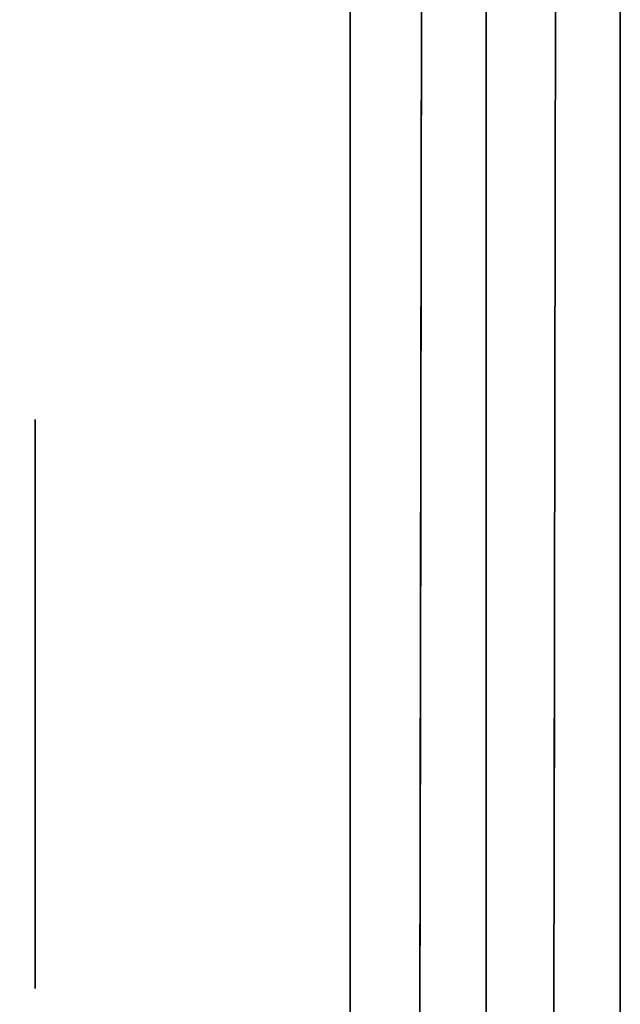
# Model space of a CAD drawing. Extents: x 413.3 to 457.5, y 5047.8 to 5050.
# Tile 43 of 256: x 415.3436 to 415.3718, y 5047.8477 to 5047.894. Entities that reach past the tile are written whole.
import ezdxf

# ---------------------------------------------------------------- set-up
doc = ezdxf.new("R2010")
doc.units = 0
doc.header["$LTSCALE"] = 150
doc.header["$MEASUREMENT"] = 0
doc.layers.add('3DFACE_BOLT', color=7, linetype='CONTINUOUS')
doc.layers.add('3DFACE_SHAPE', color=7, linetype='CONTINUOUS')

msp = doc.modelspace()

# ---------------------------------------------------------------- linework, layer by layer
at = {"layer": '3DFACE_BOLT', "color": 1}
for points, invisible_edges in [([(415.359139, 5047.875234, -0.135), (415.359139, 5047.868547, -0.146583), (415.344339, 5047.875234, -0.135)], 14), ([(415.344339, 5047.875234, -0.135), (415.359139, 5047.868547, -0.146583), (415.344339, 5047.868547, -0.146583)], 3), ([(415.359139, 5047.868547, -0.123417), (415.359139, 5047.875234, -0.135), (415.344339, 5047.868547, -0.123417)], 14), ([(415.344339, 5047.868547, -0.123417), (415.359139, 5047.875234, -0.135), (415.344339, 5047.875234, -0.135)], 3), ([(415.344339, 5047.875234, -0.135), (415.344339, 5047.868547, -0.146583), (415.344339, 5047.868547, -0.123417)], 2), ([(415.359139, 5047.875234, -0.065), (415.359139, 5047.868547, -0.076583), (415.344339, 5047.875234, -0.065)], 14), ([(415.344339, 5047.875234, -0.065), (415.359139, 5047.868547, -0.076583), (415.344339, 5047.868547, -0.076583)], 3), ([(415.359139, 5047.868547, -0.053417), (415.359139, 5047.875234, -0.065), (415.344339, 5047.868547, -0.053417)], 14), ([(415.344339, 5047.868547, -0.053417), (415.359139, 5047.875234, -0.065), (415.344339, 5047.875234, -0.065)], 3), ([(415.344339, 5047.875234, -0.065), (415.344339, 5047.868547, -0.076583), (415.344339, 5047.868547, -0.053417)], 2), ([(415.359139, 5047.875234, -0.135), (415.359139, 5047.868547, -0.123417), (415.359139, 5047.868547, -0.146583)], 2), ([(415.359139, 5047.875234, -0.065), (415.359139, 5047.868547, -0.053417), (415.359139, 5047.868547, -0.076583)], 2), ([(415.378239, 5047.869859, -0.135), (415.378239, 5047.869468, -0.137472), (415.328239, 5047.869859, -0.135)], 14), ([(415.328239, 5047.869859, -0.135), (415.378239, 5047.869468, -0.137472), (415.328239, 5047.869468, -0.137472)], 3), ([(415.378239, 5047.869468, -0.132528), (415.378239, 5047.869859, -0.135), (415.328239, 5047.869468, -0.132528)], 14), ([(415.328239, 5047.869468, -0.132528), (415.378239, 5047.869859, -0.135), (415.328239, 5047.869859, -0.135)], 3), ([(415.378239, 5047.869859, -0.065), (415.378239, 5047.869468, -0.067472), (415.328239, 5047.869859, -0.065)], 14), ([(415.328239, 5047.869859, -0.065), (415.378239, 5047.869468, -0.067472), (415.328239, 5047.869468, -0.067472)], 3), ([(415.378239, 5047.869468, -0.062528), (415.378239, 5047.869859, -0.065), (415.328239, 5047.869468, -0.062528)], 14), ([(415.328239, 5047.869468, -0.062528), (415.378239, 5047.869859, -0.065), (415.328239, 5047.869859, -0.065)], 3), ([(415.378239, 5047.869468, -0.137472), (415.378239, 5047.868332, -0.139702), (415.328239, 5047.869468, -0.137472)], 14), ([(415.328239, 5047.869468, -0.137472), (415.378239, 5047.868332, -0.139702), (415.328239, 5047.868332, -0.139702)], 3), ([(415.378239, 5047.868332, -0.130298), (415.378239, 5047.869468, -0.132528), (415.328239, 5047.868332, -0.130298)], 14), ([(415.328239, 5047.868332, -0.130298), (415.378239, 5047.869468, -0.132528), (415.328239, 5047.869468, -0.132528)], 3), ([(415.378239, 5047.869468, -0.067472), (415.378239, 5047.868332, -0.069702), (415.328239, 5047.869468, -0.067472)], 14), ([(415.328239, 5047.869468, -0.067472), (415.378239, 5047.868332, -0.069702), (415.328239, 5047.868332, -0.069702)], 3), ([(415.378239, 5047.868332, -0.060298), (415.378239, 5047.869468, -0.062528), (415.328239, 5047.868332, -0.060298)], 14), ([(415.328239, 5047.868332, -0.060298), (415.378239, 5047.869468, -0.062528), (415.328239, 5047.869468, -0.062528)], 3), ([(415.359139, 5047.868547, -0.146583), (415.359139, 5047.855172, -0.146583), (415.344339, 5047.868547, -0.146583)], 14), ([(415.344339, 5047.868547, -0.146583), (415.359139, 5047.855172, -0.146583), (415.344339, 5047.855172, -0.146583)], 3), ([(415.359139, 5047.855172, -0.123417), (415.359139, 5047.868547, -0.123417), (415.344339, 5047.855172, -0.123417)], 14), ([(415.344339, 5047.855172, -0.123417), (415.359139, 5047.868547, -0.123417), (415.344339, 5047.868547, -0.123417)], 3), ([(415.344339, 5047.868547, -0.146583), (415.344339, 5047.855172, -0.146583), (415.344339, 5047.868547, -0.123417)], 14), ([(415.344339, 5047.868547, -0.123417), (415.344339, 5047.855172, -0.146583), (415.344339, 5047.855172, -0.123417)], 3), ([(415.359139, 5047.868547, -0.076583), (415.359139, 5047.855172, -0.076583), (415.344339, 5047.868547, -0.076583)], 14), ([(415.344339, 5047.868547, -0.076583), (415.359139, 5047.855172, -0.076583), (415.344339, 5047.855172, -0.076583)], 3), ([(415.359139, 5047.855172, -0.053417), (415.359139, 5047.868547, -0.053417), (415.344339, 5047.855172, -0.053417)], 14), ([(415.344339, 5047.855172, -0.053417), (415.359139, 5047.868547, -0.053417), (415.344339, 5047.868547, -0.053417)], 3), ([(415.344339, 5047.868547, -0.076583), (415.344339, 5047.855172, -0.076583), (415.344339, 5047.868547, -0.053417)], 14), ([(415.344339, 5047.868547, -0.053417), (415.344339, 5047.855172, -0.076583), (415.344339, 5047.855172, -0.053417)], 3), ([(415.359139, 5047.868547, -0.123417), (415.359139, 5047.855172, -0.123417), (415.359139, 5047.868547, -0.146583)], 14), ([(415.359139, 5047.868547, -0.146583), (415.359139, 5047.855172, -0.123417), (415.359139, 5047.855172, -0.146583)], 3), ([(415.359139, 5047.868547, -0.053417), (415.359139, 5047.855172, -0.053417), (415.359139, 5047.868547, -0.076583)], 14), ([(415.359139, 5047.868547, -0.076583), (415.359139, 5047.855172, -0.053417), (415.359139, 5047.855172, -0.076583)], 3), ([(415.378239, 5047.868332, -0.139702), (415.378239, 5047.866562, -0.141472), (415.328239, 5047.868332, -0.139702)], 14), ([(415.328239, 5047.868332, -0.139702), (415.378239, 5047.866562, -0.141472), (415.328239, 5047.866562, -0.141472)], 3), ([(415.378239, 5047.866562, -0.128528), (415.378239, 5047.868332, -0.130298), (415.328239, 5047.866562, -0.128528)], 14), ([(415.328239, 5047.866562, -0.128528), (415.378239, 5047.868332, -0.130298), (415.328239, 5047.868332, -0.130298)], 3), ([(415.378239, 5047.868332, -0.069702), (415.378239, 5047.866562, -0.071472), (415.328239, 5047.868332, -0.069702)], 14), ([(415.328239, 5047.868332, -0.069702), (415.378239, 5047.866562, -0.071472), (415.328239, 5047.866562, -0.071472)], 3), ([(415.378239, 5047.866562, -0.058528), (415.378239, 5047.868332, -0.060298), (415.328239, 5047.866562, -0.058528)], 14), ([(415.328239, 5047.866562, -0.058528), (415.378239, 5047.868332, -0.060298), (415.328239, 5047.868332, -0.060298)], 3), ([(415.378239, 5047.866562, -0.141472), (415.378239, 5047.864332, -0.142608), (415.328239, 5047.866562, -0.141472)], 14), ([(415.328239, 5047.866562, -0.141472), (415.378239, 5047.864332, -0.142608), (415.328239, 5047.864332, -0.142608)], 3), ([(415.378239, 5047.864332, -0.127392), (415.378239, 5047.866562, -0.128528), (415.328239, 5047.864332, -0.127392)], 14), ([(415.328239, 5047.864332, -0.127392), (415.378239, 5047.866562, -0.128528), (415.328239, 5047.866562, -0.128528)], 3), ([(415.378239, 5047.866562, -0.071472), (415.378239, 5047.864332, -0.072608), (415.328239, 5047.866562, -0.071472)], 14), ([(415.328239, 5047.866562, -0.071472), (415.378239, 5047.864332, -0.072608), (415.328239, 5047.864332, -0.072608)], 3), ([(415.378239, 5047.864332, -0.057392), (415.378239, 5047.866562, -0.058528), (415.328239, 5047.864332, -0.057392)], 14), ([(415.328239, 5047.864332, -0.057392), (415.378239, 5047.866562, -0.058528), (415.328239, 5047.866562, -0.058528)], 3), ([(415.378239, 5047.864332, -0.142608), (415.378239, 5047.861859, -0.143), (415.328239, 5047.864332, -0.142608)], 14), ([(415.328239, 5047.864332, -0.142608), (415.378239, 5047.861859, -0.143), (415.328239, 5047.861859, -0.143)], 3), ([(415.378239, 5047.861859, -0.127), (415.378239, 5047.864332, -0.127392), (415.328239, 5047.861859, -0.127)], 14), ([(415.328239, 5047.861859, -0.127), (415.378239, 5047.864332, -0.127392), (415.328239, 5047.864332, -0.127392)], 3), ([(415.378239, 5047.864332, -0.072608), (415.378239, 5047.861859, -0.073), (415.328239, 5047.864332, -0.072608)], 14), ([(415.328239, 5047.864332, -0.072608), (415.378239, 5047.861859, -0.073), (415.328239, 5047.861859, -0.073)], 3), ([(415.378239, 5047.861859, -0.057), (415.378239, 5047.864332, -0.057392), (415.328239, 5047.861859, -0.057)], 14), ([(415.328239, 5047.861859, -0.057), (415.378239, 5047.864332, -0.057392), (415.328239, 5047.864332, -0.057392)], 3), ([(415.378239, 5047.861859, -0.143), (415.378239, 5047.859387, -0.142608), (415.328239, 5047.861859, -0.143)], 14), ([(415.328239, 5047.861859, -0.143), (415.378239, 5047.859387, -0.142608), (415.328239, 5047.859387, -0.142608)], 3), ([(415.378239, 5047.859387, -0.127392), (415.378239, 5047.861859, -0.127), (415.328239, 5047.859387, -0.127392)], 14), ([(415.328239, 5047.859387, -0.127392), (415.378239, 5047.861859, -0.127), (415.328239, 5047.861859, -0.127)], 3), ([(415.378239, 5047.861859, -0.073), (415.378239, 5047.859387, -0.072608), (415.328239, 5047.861859, -0.073)], 14), ([(415.328239, 5047.861859, -0.073), (415.378239, 5047.859387, -0.072608), (415.328239, 5047.859387, -0.072608)], 3), ([(415.378239, 5047.859387, -0.057392), (415.378239, 5047.861859, -0.057), (415.328239, 5047.859387, -0.057392)], 14), ([(415.328239, 5047.859387, -0.057392), (415.378239, 5047.861859, -0.057), (415.328239, 5047.861859, -0.057)], 3), ([(415.378239, 5047.859387, -0.142608), (415.378239, 5047.857157, -0.141472), (415.328239, 5047.859387, -0.142608)], 14), ([(415.328239, 5047.859387, -0.142608), (415.378239, 5047.857157, -0.141472), (415.328239, 5047.857157, -0.141472)], 3), ([(415.378239, 5047.857157, -0.128528), (415.378239, 5047.859387, -0.127392), (415.328239, 5047.857157, -0.128528)], 14), ([(415.328239, 5047.857157, -0.128528), (415.378239, 5047.859387, -0.127392), (415.328239, 5047.859387, -0.127392)], 3), ([(415.378239, 5047.859387, -0.072608), (415.378239, 5047.857157, -0.071472), (415.328239, 5047.859387, -0.072608)], 14), ([(415.328239, 5047.859387, -0.072608), (415.378239, 5047.857157, -0.071472), (415.328239, 5047.857157, -0.071472)], 3), ([(415.378239, 5047.857157, -0.058528), (415.378239, 5047.859387, -0.057392), (415.328239, 5047.857157, -0.058528)], 14), ([(415.328239, 5047.857157, -0.058528), (415.378239, 5047.859387, -0.057392), (415.328239, 5047.859387, -0.057392)], 3), ([(415.378239, 5047.857157, -0.141472), (415.378239, 5047.855387, -0.139702), (415.328239, 5047.857157, -0.141472)], 14), ([(415.328239, 5047.857157, -0.141472), (415.378239, 5047.855387, -0.139702), (415.328239, 5047.855387, -0.139702)], 3), ([(415.378239, 5047.855387, -0.130298), (415.378239, 5047.857157, -0.128528), (415.328239, 5047.855387, -0.130298)], 14), ([(415.328239, 5047.855387, -0.130298), (415.378239, 5047.857157, -0.128528), (415.328239, 5047.857157, -0.128528)], 3), ([(415.378239, 5047.857157, -0.071472), (415.378239, 5047.855387, -0.069702), (415.328239, 5047.857157, -0.071472)], 14), ([(415.328239, 5047.857157, -0.071472), (415.378239, 5047.855387, -0.069702), (415.328239, 5047.855387, -0.069702)], 3), ([(415.378239, 5047.855387, -0.060298), (415.378239, 5047.857157, -0.058528), (415.328239, 5047.855387, -0.060298)], 14), ([(415.328239, 5047.855387, -0.060298), (415.378239, 5047.857157, -0.058528), (415.328239, 5047.857157, -0.058528)], 3), ([(415.378239, 5047.855387, -0.139702), (415.378239, 5047.854251, -0.137472), (415.328239, 5047.855387, -0.139702)], 14), ([(415.328239, 5047.855387, -0.139702), (415.378239, 5047.854251, -0.137472), (415.328239, 5047.854251, -0.137472)], 3), ([(415.378239, 5047.854251, -0.132528), (415.378239, 5047.855387, -0.130298), (415.328239, 5047.854251, -0.132528)], 14), ([(415.328239, 5047.854251, -0.132528), (415.378239, 5047.855387, -0.130298), (415.328239, 5047.855387, -0.130298)], 3), ([(415.378239, 5047.855387, -0.069702), (415.378239, 5047.854251, -0.067472), (415.328239, 5047.855387, -0.069702)], 14), ([(415.328239, 5047.855387, -0.069702), (415.378239, 5047.854251, -0.067472), (415.328239, 5047.854251, -0.067472)], 3), ([(415.378239, 5047.854251, -0.062528), (415.378239, 5047.855387, -0.060298), (415.328239, 5047.854251, -0.062528)], 14), ([(415.328239, 5047.854251, -0.062528), (415.378239, 5047.855387, -0.060298), (415.328239, 5047.855387, -0.060298)], 3), ([(415.359139, 5047.855172, -0.146583), (415.359139, 5047.848484, -0.135), (415.344339, 5047.855172, -0.146583)], 14), ([(415.344339, 5047.855172, -0.146583), (415.359139, 5047.848484, -0.135), (415.344339, 5047.848484, -0.135)], 3), ([(415.359139, 5047.848484, -0.135), (415.359139, 5047.855172, -0.123417), (415.344339, 5047.848484, -0.135)], 14), ([(415.344339, 5047.848484, -0.135), (415.359139, 5047.855172, -0.123417), (415.344339, 5047.855172, -0.123417)], 3), ([(415.344339, 5047.855172, -0.146583), (415.344339, 5047.848484, -0.135), (415.344339, 5047.855172, -0.123417)], 12), ([(415.359139, 5047.855172, -0.076583), (415.359139, 5047.848484, -0.065), (415.344339, 5047.855172, -0.076583)], 14), ([(415.344339, 5047.855172, -0.076583), (415.359139, 5047.848484, -0.065), (415.344339, 5047.848484, -0.065)], 3), ([(415.359139, 5047.848484, -0.065), (415.359139, 5047.855172, -0.053417), (415.344339, 5047.848484, -0.065)], 14), ([(415.344339, 5047.848484, -0.065), (415.359139, 5047.855172, -0.053417), (415.344339, 5047.855172, -0.053417)], 3), ([(415.344339, 5047.855172, -0.076583), (415.344339, 5047.848484, -0.065), (415.344339, 5047.855172, -0.053417)], 12), ([(415.359139, 5047.855172, -0.123417), (415.359139, 5047.848484, -0.135), (415.359139, 5047.855172, -0.146583)], 12), ([(415.359139, 5047.855172, -0.053417), (415.359139, 5047.848484, -0.065), (415.359139, 5047.855172, -0.076583)], 12), ([(415.378239, 5047.854251, -0.137472), (415.378239, 5047.853859, -0.135), (415.328239, 5047.854251, -0.137472)], 14), ([(415.328239, 5047.854251, -0.137472), (415.378239, 5047.853859, -0.135), (415.328239, 5047.853859, -0.135)], 3), ([(415.378239, 5047.853859, -0.135), (415.378239, 5047.854251, -0.132528), (415.328239, 5047.853859, -0.135)], 14), ([(415.328239, 5047.853859, -0.135), (415.378239, 5047.854251, -0.132528), (415.328239, 5047.854251, -0.132528)], 3), ([(415.378239, 5047.854251, -0.067472), (415.378239, 5047.853859, -0.065), (415.328239, 5047.854251, -0.067472)], 14), ([(415.328239, 5047.854251, -0.067472), (415.378239, 5047.853859, -0.065), (415.328239, 5047.853859, -0.065)], 3), ([(415.378239, 5047.853859, -0.065), (415.378239, 5047.854251, -0.062528), (415.328239, 5047.853859, -0.065)], 14), ([(415.328239, 5047.853859, -0.065), (415.378239, 5047.854251, -0.062528), (415.328239, 5047.854251, -0.062528)], 3)]:
    msp.add_3dface(points, dxfattribs=dict(at, invisible_edges=invisible_edges))
at = {"layer": '3DFACE_SHAPE', "color": 13}
for points, invisible_edges in [([(415.365539, 5050.025014, -0.1905), (415.26869, 5050.025153, -0.1905), (415.26554, 5047.825153, -0.1905)], 12), ([(415.26869, 5050.025153, -0.0095), (415.362442, 5047.861866, -0.0095), (415.26554, 5047.825153, -0.0095)], 3), ([(415.468689, 5050.024866), (415.26869, 5050.025153), (415.26554, 5047.825153)], 12), ([(415.26554, 5047.825153, -0.2), (415.26869, 5050.025153, -0.2), (415.465539, 5047.824866, -0.2)], 2), ([(415.362389, 5047.825014, -0.1905), (415.365539, 5050.025014, -0.1905), (415.26554, 5047.825153, -0.1905)], 2), ([(415.362623, 5047.988166, -0.0095), (415.362442, 5047.861866, -0.0095), (415.26869, 5050.025153, -0.0095)], 14), ([(415.26869, 5050.025153, -0.2), (415.468689, 5050.024866, -0.2), (415.465539, 5047.824866, -0.2)], 12), ([(415.362623, 5047.988166, -0.1435), (415.365539, 5050.025014, -0.1905), (415.362389, 5047.825014, -0.1905)], 13), ([(415.368923, 5047.988157, -0.0565), (415.371839, 5050.025005, -0.0095), (415.368689, 5047.825005, -0.0095)], 13), ([(415.371606, 5049.861855, -0.1435), (415.368689, 5047.825005, -0.1905), (415.371839, 5050.025005, -0.1905)], 13), ([(415.368689, 5047.825005, -0.0095), (415.371839, 5050.025005, -0.0095), (415.465539, 5047.824866, -0.0095)], 2), ([(415.468689, 5050.024866, -0.1905), (415.371839, 5050.025005, -0.1905), (415.368689, 5047.825005, -0.1905)], 12), ([(415.371839, 5050.025005, -0.0095), (415.468689, 5050.024866, -0.0095), (415.465539, 5047.824866, -0.0095)], 12), ([(415.465539, 5047.824866), (415.468689, 5050.024866), (415.26554, 5047.825153)], 2), ([(415.465539, 5047.824866, -0.1905), (415.468689, 5050.024866, -0.1905), (415.368689, 5047.825005, -0.1905)], 2), ([(415.368923, 5047.988157, -0.1435), (415.368689, 5047.825005, -0.1905), (415.371606, 5049.861855, -0.1435)], 15), ([(415.365539, 5047.834509, -1), (415.365539, 5048.015509, -1), (415.371839, 5047.834509, -1)], 14), ([(415.365539, 5048.015509, -1), (415.371839, 5048.015509, -1), (415.371839, 5047.834509, -1)], 13), ([(415.365539, 5048.015509, -0.2), (415.365539, 5047.834509, -0.2), (415.371839, 5048.015509, -0.2)], 14), ([(415.365539, 5047.834509, -0.2), (415.371839, 5047.834509, -0.2), (415.371839, 5048.015509, -0.2)], 13), ([(415.365539, 5047.834509, -1), (415.365539, 5047.834509, -0.2), (415.365539, 5048.015509, -1)], 2), ([(415.365539, 5047.834509, -0.2), (415.365539, 5048.015509, -0.2), (415.365539, 5048.015509, -1)], 12), ([(415.371839, 5048.015509, -1), (415.371839, 5048.015509, -0.2), (415.371839, 5047.834509, -1)], 2), ([(415.371839, 5048.015509, -0.2), (415.371839, 5047.834509, -0.2), (415.371839, 5047.834509, -1)], 12), ([(415.362623, 5047.988166, -0.1435), (415.362389, 5047.825014, -0.1905), (415.362451, 5047.867877, -0.14101)], 15), ([(415.362451, 5047.867877, -0.07101), (415.362623, 5047.988166, -0.1265), (415.362442, 5047.861866, -0.0735)], 3), ([(415.362623, 5047.988166, -0.1265), (415.362614, 5047.982156, -0.12899), (415.362442, 5047.861866, -0.0735)], 14), ([(415.362614, 5047.982156, -0.05899), (415.362442, 5047.861866, -0.0095), (415.362623, 5047.988166, -0.0565)], 3), ([(415.362442, 5047.861866, -0.0095), (415.362623, 5047.988166, -0.0095), (415.362623, 5047.988166, -0.0565)], 14), ([(415.362614, 5047.982156, -0.14101), (415.362623, 5047.988166, -0.1435), (415.362451, 5047.867877, -0.14101)], 14), ([(415.362614, 5047.982156, -0.07101), (415.362623, 5047.988166, -0.0735), (415.362451, 5047.867877, -0.07101)], 14), ([(415.362623, 5047.988166, -0.0735), (415.362623, 5047.988166, -0.1265), (415.362451, 5047.867877, -0.07101)], 15), ([(415.368689, 5047.825005, -0.0095), (415.368742, 5047.861857, -0.0565), (415.368923, 5047.988157, -0.0565)], 15), ([(415.368742, 5047.861857, -0.1435), (415.368689, 5047.825005, -0.1905), (415.368923, 5047.988157, -0.1435)], 15), ([(415.368751, 5047.867868, -0.12899), (415.368923, 5047.988157, -0.0735), (415.368742, 5047.861857, -0.1265)], 3), ([(415.368923, 5047.988157, -0.0735), (415.368914, 5047.982147, -0.07101), (415.368742, 5047.861857, -0.1265)], 14), ([(415.368742, 5047.861857, -0.0565), (415.368751, 5047.867868, -0.05899), (415.368923, 5047.988157, -0.0565)], 14), ([(415.368914, 5047.982147, -0.14101), (415.368742, 5047.861857, -0.1435), (415.368923, 5047.988157, -0.1435)], 3), ([(415.368923, 5047.988157, -0.0735), (415.368751, 5047.867868, -0.12899), (415.368923, 5047.988157, -0.1265)], 15), ([(415.368923, 5047.988157, -0.1265), (415.368751, 5047.867868, -0.12899), (415.368914, 5047.982147, -0.12899)], 3), ([(415.368923, 5047.988157, -0.0565), (415.368751, 5047.867868, -0.05899), (415.368914, 5047.982147, -0.05899)], 3), ([(415.362442, 5047.861866, -0.0735), (415.362614, 5047.982156, -0.12899), (415.362442, 5047.861866, -0.1265)], 15), ([(415.362614, 5047.982156, -0.12899), (415.362451, 5047.867877, -0.12899), (415.362442, 5047.861866, -0.1265)], 15), ([(415.362451, 5047.867877, -0.05899), (415.362442, 5047.861866, -0.0565), (415.362614, 5047.982156, -0.05899)], 14), ([(415.362442, 5047.861866, -0.0565), (415.362442, 5047.861866, -0.0095), (415.362614, 5047.982156, -0.05899)], 15), ([(415.362451, 5047.867877, -0.14101), (415.362454, 5047.870366, -0.135), (415.362614, 5047.982156, -0.14101)], 14), ([(415.362611, 5047.979666, -0.135), (415.362451, 5047.867877, -0.12899), (415.362614, 5047.982156, -0.12899)], 3), ([(415.362451, 5047.867877, -0.07101), (415.362454, 5047.870366, -0.065), (415.362614, 5047.982156, -0.07101)], 14), ([(415.362614, 5047.982156, -0.05899), (415.362611, 5047.979666, -0.065), (415.362451, 5047.867877, -0.05899)], 14), ([(415.362614, 5047.982156, -0.14101), (415.362454, 5047.870366, -0.135), (415.362611, 5047.979666, -0.135)], 3), ([(415.362454, 5047.870366, -0.065), (415.362611, 5047.979666, -0.065), (415.362614, 5047.982156, -0.07101)], 13), ([(415.368742, 5047.861857, -0.1265), (415.368914, 5047.982147, -0.07101), (415.368742, 5047.861857, -0.0735)], 15), ([(415.368914, 5047.982147, -0.07101), (415.368751, 5047.867868, -0.07101), (415.368742, 5047.861857, -0.0735)], 13), ([(415.368751, 5047.867868, -0.14101), (415.368742, 5047.861857, -0.1435), (415.368914, 5047.982147, -0.14101)], 14), ([(415.368751, 5047.867868, -0.12899), (415.368754, 5047.870357, -0.135), (415.368914, 5047.982147, -0.12899)], 14), ([(415.368914, 5047.982147, -0.07101), (415.368911, 5047.979657, -0.065), (415.368751, 5047.867868, -0.07101)], 14), ([(415.368751, 5047.867868, -0.05899), (415.368754, 5047.870357, -0.065), (415.368914, 5047.982147, -0.05899)], 14), ([(415.368914, 5047.982147, -0.14101), (415.368911, 5047.979657, -0.135), (415.368751, 5047.867868, -0.14101)], 14), ([(415.368914, 5047.982147, -0.12899), (415.368754, 5047.870357, -0.135), (415.368911, 5047.979657, -0.135)], 3), ([(415.368754, 5047.870357, -0.065), (415.368911, 5047.979657, -0.065), (415.368914, 5047.982147, -0.05899)], 13), ([(415.362454, 5047.870366, -0.135), (415.362451, 5047.867877, -0.12899), (415.362611, 5047.979666, -0.135)], 14), ([(415.362611, 5047.979666, -0.065), (415.362454, 5047.870366, -0.065), (415.362451, 5047.867877, -0.05899)], 13), ([(415.368911, 5047.979657, -0.065), (415.368754, 5047.870357, -0.065), (415.368751, 5047.867868, -0.07101)], 13), ([(415.368911, 5047.979657, -0.135), (415.368754, 5047.870357, -0.135), (415.368751, 5047.867868, -0.14101)], 13), ([(415.359139, 5047.915459, -0.03), (415.359139, 5047.861859, -0.03), (415.365539, 5047.921859, -0.03)], 14), ([(415.365539, 5047.921859, -0.03), (415.359139, 5047.861859, -0.03), (415.365539, 5047.819859, -0.03)], 3), ([(415.365539, 5047.819859, -0.17), (415.359139, 5047.915459, -0.17), (415.365539, 5047.921859, -0.17)], 3), ([(415.365539, 5047.819859, -0.03), (415.365539, 5047.86787, -0.05899), (415.365539, 5047.921859, -0.03)], 3), ([(415.365539, 5047.86787, -0.05899), (415.365539, 5047.921859, -0.065), (415.365539, 5047.921859, -0.03)], 13), ([(415.365539, 5047.86787, -0.05899), (415.365539, 5047.870359, -0.065), (415.365539, 5047.921859, -0.065)], 14), ([(415.365539, 5047.870359, -0.065), (415.365539, 5047.86787, -0.07101), (415.365539, 5047.921859, -0.065)], 14), ([(415.365539, 5047.870359, -0.135), (415.365539, 5047.921859, -0.065), (415.365539, 5047.86787, -0.07101)], 15), ([(415.365539, 5047.861859, -0.1435), (415.365539, 5047.921859, -0.135), (415.365539, 5047.86787, -0.14101)], 3), ([(415.365539, 5047.86787, -0.14101), (415.365539, 5047.921859, -0.135), (415.365539, 5047.870359, -0.135)], 3), ([(415.365539, 5047.921859, -0.135), (415.365539, 5047.921859, -0.065), (415.365539, 5047.870359, -0.135)], 14), ([(415.365539, 5047.921859, -0.135), (415.365539, 5047.861859, -0.1435), (415.365539, 5047.921859, -0.17)], 3), ([(415.365539, 5047.861859, -0.1435), (415.365539, 5047.855849, -0.14101), (415.365539, 5047.921859, -0.17)], 14), ([(415.365539, 5047.921859, -0.17), (415.365539, 5047.855849, -0.14101), (415.365539, 5047.819859, -0.17)], 3), ([(415.359139, 5047.819859, -0.17), (415.359139, 5047.86787, -0.14101), (415.359139, 5047.915459, -0.17)], 3), ([(415.359139, 5047.86787, -0.14101), (415.359139, 5047.870359, -0.135), (415.359139, 5047.915459, -0.17)], 14), ([(415.359139, 5047.915459, -0.17), (415.359139, 5047.870359, -0.135), (415.359139, 5047.86787, -0.12899)], 13), ([(415.359139, 5047.86787, -0.12899), (415.359139, 5047.870359, -0.065), (415.359139, 5047.915459, -0.17)], 15), ([(415.359139, 5047.870359, -0.065), (415.359139, 5047.86787, -0.05899), (415.359139, 5047.915459, -0.17)], 14), ([(415.359139, 5047.915459, -0.17), (415.359139, 5047.86787, -0.05899), (415.359139, 5047.915459, -0.03)], 3), ([(415.359139, 5047.86787, -0.05899), (415.359139, 5047.861859, -0.03), (415.359139, 5047.915459, -0.03)], 13), ([(415.359139, 5047.819859, -0.17), (415.359139, 5047.915459, -0.17), (415.365539, 5047.819859, -0.17)], 2), ([(415.359139, 5047.86787, -0.07101), (415.359139, 5047.870359, -0.065), (415.359139, 5047.86787, -0.12899)], 14), ([(415.359139, 5047.86787, -0.14101), (415.365539, 5047.86787, -0.14101), (415.359139, 5047.870359, -0.135)], 3), ([(415.365539, 5047.86787, -0.14101), (415.365539, 5047.870359, -0.135), (415.359139, 5047.870359, -0.135)], 14), ([(415.359139, 5047.870359, -0.135), (415.365539, 5047.870359, -0.135), (415.359139, 5047.86787, -0.12899)], 3), ([(415.365539, 5047.870359, -0.135), (415.365539, 5047.86787, -0.12899), (415.359139, 5047.86787, -0.12899)], 14), ([(415.359139, 5047.86787, -0.07101), (415.365539, 5047.86787, -0.07101), (415.359139, 5047.870359, -0.065)], 3), ([(415.365539, 5047.86787, -0.07101), (415.365539, 5047.870359, -0.065), (415.359139, 5047.870359, -0.065)], 14), ([(415.359139, 5047.870359, -0.065), (415.365539, 5047.870359, -0.065), (415.359139, 5047.86787, -0.05899)], 3), ([(415.365539, 5047.870359, -0.065), (415.365539, 5047.86787, -0.05899), (415.359139, 5047.86787, -0.05899)], 14), ([(415.362451, 5047.867877, -0.12899), (415.362454, 5047.870366, -0.135), (415.368754, 5047.870357, -0.135)], 14), ([(415.362454, 5047.870366, -0.135), (415.362451, 5047.867877, -0.14101), (415.368751, 5047.867868, -0.14101)], 14), ([(415.362451, 5047.867877, -0.05899), (415.362454, 5047.870366, -0.065), (415.368754, 5047.870357, -0.065)], 14), ([(415.362454, 5047.870366, -0.065), (415.362451, 5047.867877, -0.07101), (415.368751, 5047.867868, -0.07101)], 14), ([(415.368751, 5047.867868, -0.12899), (415.362451, 5047.867877, -0.12899), (415.368754, 5047.870357, -0.135)], 3), ([(415.368751, 5047.867868, -0.05899), (415.362451, 5047.867877, -0.05899), (415.368754, 5047.870357, -0.065)], 3), ([(415.368754, 5047.870357, -0.135), (415.362454, 5047.870366, -0.135), (415.368751, 5047.867868, -0.14101)], 3), ([(415.368754, 5047.870357, -0.065), (415.362454, 5047.870366, -0.065), (415.368751, 5047.867868, -0.07101)], 3), ([(415.365539, 5047.86787, -0.12899), (415.365539, 5047.870359, -0.135), (415.365539, 5047.861859, -0.0735)], 14), ([(415.365539, 5047.861859, -0.0735), (415.365539, 5047.870359, -0.135), (415.365539, 5047.86787, -0.07101)], 3), ([(415.359139, 5047.819859, -0.17), (415.359139, 5047.861859, -0.1435), (415.359139, 5047.86787, -0.14101)], 13), ([(415.359139, 5047.861859, -0.0735), (415.359139, 5047.86787, -0.07101), (415.359139, 5047.861859, -0.1265)], 14), ([(415.359139, 5047.861859, -0.1265), (415.359139, 5047.86787, -0.07101), (415.359139, 5047.86787, -0.12899)], 15), ([(415.359139, 5047.86787, -0.05899), (415.359139, 5047.861859, -0.0565), (415.359139, 5047.861859, -0.03)], 14), ([(415.359139, 5047.861859, -0.1435), (415.365539, 5047.861859, -0.1435), (415.359139, 5047.86787, -0.14101)], 3), ([(415.365539, 5047.861859, -0.1435), (415.365539, 5047.86787, -0.14101), (415.359139, 5047.86787, -0.14101)], 14), ([(415.359139, 5047.86787, -0.12899), (415.365539, 5047.86787, -0.12899), (415.359139, 5047.861859, -0.1265)], 3), ([(415.365539, 5047.86787, -0.12899), (415.365539, 5047.861859, -0.1265), (415.359139, 5047.861859, -0.1265)], 14), ([(415.359139, 5047.861859, -0.0735), (415.365539, 5047.861859, -0.0735), (415.359139, 5047.86787, -0.07101)], 3), ([(415.365539, 5047.861859, -0.0735), (415.365539, 5047.86787, -0.07101), (415.359139, 5047.86787, -0.07101)], 14), ([(415.359139, 5047.86787, -0.05899), (415.365539, 5047.86787, -0.05899), (415.359139, 5047.861859, -0.0565)], 3), ([(415.365539, 5047.86787, -0.05899), (415.365539, 5047.861859, -0.0565), (415.359139, 5047.861859, -0.0565)], 14), ([(415.362451, 5047.867877, -0.14101), (415.362389, 5047.825014, -0.1905), (415.362442, 5047.861866, -0.1435)], 3), ([(415.362442, 5047.861866, -0.1265), (415.362451, 5047.867877, -0.12899), (415.368751, 5047.867868, -0.12899)], 14), ([(415.362451, 5047.867877, -0.14101), (415.362442, 5047.861866, -0.1435), (415.368742, 5047.861857, -0.1435)], 14), ([(415.362442, 5047.861866, -0.0565), (415.362451, 5047.867877, -0.05899), (415.368751, 5047.867868, -0.05899)], 14), ([(415.362451, 5047.867877, -0.07101), (415.362442, 5047.861866, -0.0735), (415.368742, 5047.861857, -0.0735)], 14), ([(415.368742, 5047.861857, -0.1265), (415.362442, 5047.861866, -0.1265), (415.368751, 5047.867868, -0.12899)], 3), ([(415.368742, 5047.861857, -0.0565), (415.362442, 5047.861866, -0.0565), (415.368751, 5047.867868, -0.05899)], 3), ([(415.368751, 5047.867868, -0.14101), (415.362451, 5047.867877, -0.14101), (415.368742, 5047.861857, -0.1435)], 3), ([(415.368751, 5047.867868, -0.07101), (415.362451, 5047.867877, -0.07101), (415.368742, 5047.861857, -0.0735)], 3), ([(415.365539, 5047.861859, -0.0565), (415.365539, 5047.86787, -0.05899), (415.365539, 5047.819859, -0.03)], 14), ([(415.365539, 5047.861859, -0.1265), (415.365539, 5047.86787, -0.12899), (415.365539, 5047.861859, -0.0735)], 14), ([(415.362442, 5047.861866, -0.0095), (415.362389, 5047.825014, -0.0095), (415.26554, 5047.825153, -0.0095)], 12), ([(415.359139, 5047.861859, -0.0565), (415.359139, 5047.855849, -0.05899), (415.359139, 5047.861859, -0.03)], 14), ([(415.359139, 5047.861859, -0.03), (415.359139, 5047.855849, -0.05899), (415.359139, 5047.819859, -0.03)], 15), ([(415.359139, 5047.855849, -0.14101), (415.359139, 5047.861859, -0.1435), (415.359139, 5047.819859, -0.17)], 14), ([(415.359139, 5047.855849, -0.07101), (415.359139, 5047.861859, -0.0735), (415.359139, 5047.855849, -0.12899)], 14), ([(415.359139, 5047.861859, -0.0735), (415.359139, 5047.861859, -0.1265), (415.359139, 5047.855849, -0.12899)], 13), ([(415.359139, 5047.855849, -0.14101), (415.365539, 5047.855849, -0.14101), (415.359139, 5047.861859, -0.1435)], 3), ([(415.365539, 5047.855849, -0.14101), (415.365539, 5047.861859, -0.1435), (415.359139, 5047.861859, -0.1435)], 14), ([(415.359139, 5047.861859, -0.1265), (415.365539, 5047.861859, -0.1265), (415.359139, 5047.855849, -0.12899)], 3), ([(415.365539, 5047.861859, -0.1265), (415.365539, 5047.855849, -0.12899), (415.359139, 5047.855849, -0.12899)], 14), ([(415.359139, 5047.855849, -0.07101), (415.365539, 5047.855849, -0.07101), (415.359139, 5047.861859, -0.0735)], 3), ([(415.365539, 5047.855849, -0.07101), (415.365539, 5047.861859, -0.0735), (415.359139, 5047.861859, -0.0735)], 14), ([(415.359139, 5047.861859, -0.0565), (415.365539, 5047.861859, -0.0565), (415.359139, 5047.855849, -0.05899)], 3), ([(415.365539, 5047.861859, -0.0565), (415.365539, 5047.855849, -0.05899), (415.359139, 5047.855849, -0.05899)], 14), ([(415.359139, 5047.861859, -0.03), (415.359139, 5047.819859, -0.03), (415.365539, 5047.819859, -0.03)], 12), ([(415.362442, 5047.861866, -0.0095), (415.362434, 5047.855856, -0.05899), (415.362389, 5047.825014, -0.0095)], 15), ([(415.362434, 5047.855856, -0.14101), (415.362442, 5047.861866, -0.1435), (415.362389, 5047.825014, -0.1905)], 14), ([(415.362434, 5047.855856, -0.12899), (415.362442, 5047.861866, -0.1265), (415.368742, 5047.861857, -0.1265)], 14), ([(415.362442, 5047.861866, -0.1435), (415.362434, 5047.855856, -0.14101), (415.368734, 5047.855847, -0.14101)], 14), ([(415.362434, 5047.855856, -0.05899), (415.362442, 5047.861866, -0.0565), (415.368742, 5047.861857, -0.0565)], 14), ([(415.362442, 5047.861866, -0.0735), (415.362434, 5047.855856, -0.07101), (415.368734, 5047.855847, -0.07101)], 14), ([(415.362442, 5047.861866, -0.0565), (415.362434, 5047.855856, -0.05899), (415.362442, 5047.861866, -0.0095)], 14), ([(415.362434, 5047.855856, -0.07101), (415.362442, 5047.861866, -0.0735), (415.362434, 5047.855856, -0.12899)], 14), ([(415.362442, 5047.861866, -0.0735), (415.362442, 5047.861866, -0.1265), (415.362434, 5047.855856, -0.12899)], 13), ([(415.368734, 5047.855847, -0.12899), (415.362434, 5047.855856, -0.12899), (415.368742, 5047.861857, -0.1265)], 3), ([(415.368734, 5047.855847, -0.05899), (415.362434, 5047.855856, -0.05899), (415.368742, 5047.861857, -0.0565)], 3), ([(415.368742, 5047.861857, -0.1435), (415.362442, 5047.861866, -0.1435), (415.368734, 5047.855847, -0.14101)], 3), ([(415.368742, 5047.861857, -0.0735), (415.362442, 5047.861866, -0.0735), (415.368734, 5047.855847, -0.07101)], 3), ([(415.365539, 5047.855849, -0.05899), (415.365539, 5047.861859, -0.0565), (415.365539, 5047.819859, -0.065)], 14), ([(415.365539, 5047.819859, -0.065), (415.365539, 5047.861859, -0.0565), (415.365539, 5047.819859, -0.03)], 15), ([(415.365539, 5047.855849, -0.12899), (415.365539, 5047.861859, -0.1265), (415.365539, 5047.855849, -0.07101)], 14), ([(415.365539, 5047.861859, -0.1265), (415.365539, 5047.861859, -0.0735), (415.365539, 5047.855849, -0.07101)], 13), ([(415.368734, 5047.855847, -0.05899), (415.368742, 5047.861857, -0.0565), (415.368689, 5047.825005, -0.0095)], 14), ([(415.368742, 5047.861857, -0.1435), (415.368734, 5047.855847, -0.14101), (415.368689, 5047.825005, -0.1905)], 14), ([(415.368734, 5047.855847, -0.12899), (415.368742, 5047.861857, -0.1265), (415.368734, 5047.855847, -0.07101)], 14), ([(415.368742, 5047.861857, -0.1265), (415.368742, 5047.861857, -0.0735), (415.368734, 5047.855847, -0.07101)], 13), ([(415.359139, 5047.855849, -0.05899), (415.359139, 5047.853359, -0.065), (415.359139, 5047.819859, -0.03)], 14), ([(415.359139, 5047.819859, -0.03), (415.359139, 5047.853359, -0.065), (415.359139, 5047.855849, -0.07101)], 13), ([(415.359139, 5047.855849, -0.12899), (415.359139, 5047.853359, -0.135), (415.359139, 5047.855849, -0.07101)], 14), ([(415.359139, 5047.855849, -0.07101), (415.359139, 5047.853359, -0.135), (415.359139, 5047.819859, -0.03)], 15), ([(415.359139, 5047.853359, -0.135), (415.359139, 5047.855849, -0.14101), (415.359139, 5047.819859, -0.17)], 14), ([(415.359139, 5047.855849, -0.12899), (415.365539, 5047.855849, -0.12899), (415.359139, 5047.853359, -0.135)], 3), ([(415.365539, 5047.855849, -0.12899), (415.365539, 5047.853359, -0.135), (415.359139, 5047.853359, -0.135)], 14), ([(415.359139, 5047.853359, -0.135), (415.365539, 5047.853359, -0.135), (415.359139, 5047.855849, -0.14101)], 3), ([(415.365539, 5047.853359, -0.135), (415.365539, 5047.855849, -0.14101), (415.359139, 5047.855849, -0.14101)], 14), ([(415.359139, 5047.855849, -0.05899), (415.365539, 5047.855849, -0.05899), (415.359139, 5047.853359, -0.065)], 3), ([(415.365539, 5047.855849, -0.05899), (415.365539, 5047.853359, -0.065), (415.359139, 5047.853359, -0.065)], 14), ([(415.359139, 5047.853359, -0.065), (415.365539, 5047.853359, -0.065), (415.359139, 5047.855849, -0.07101)], 3), ([(415.365539, 5047.853359, -0.065), (415.365539, 5047.855849, -0.07101), (415.359139, 5047.855849, -0.07101)], 14), ([(415.362434, 5047.855856, -0.05899), (415.36243, 5047.853366, -0.065), (415.362389, 5047.825014, -0.0095)], 14), ([(415.362389, 5047.825014, -0.0095), (415.36243, 5047.853366, -0.065), (415.362434, 5047.855856, -0.07101)], 13), ([(415.362434, 5047.855856, -0.07101), (415.36243, 5047.853366, -0.135), (415.362389, 5047.825014, -0.0095)], 15), ([(415.36243, 5047.853366, -0.135), (415.362434, 5047.855856, -0.14101), (415.362389, 5047.825014, -0.1905)], 14), ([(415.362434, 5047.855856, -0.14101), (415.36243, 5047.853366, -0.135), (415.36873, 5047.853357, -0.135)], 14), ([(415.36243, 5047.853366, -0.135), (415.362434, 5047.855856, -0.12899), (415.368734, 5047.855847, -0.12899)], 14), ([(415.36243, 5047.853366, -0.065), (415.362434, 5047.855856, -0.05899), (415.368734, 5047.855847, -0.05899)], 14), ([(415.362434, 5047.855856, -0.07101), (415.36243, 5047.853366, -0.065), (415.36873, 5047.853357, -0.065)], 14), ([(415.362434, 5047.855856, -0.12899), (415.36243, 5047.853366, -0.135), (415.362434, 5047.855856, -0.07101)], 14), ([(415.36873, 5047.853357, -0.135), (415.36243, 5047.853366, -0.135), (415.368734, 5047.855847, -0.12899)], 3), ([(415.36873, 5047.853357, -0.065), (415.36243, 5047.853366, -0.065), (415.368734, 5047.855847, -0.05899)], 3), ([(415.368734, 5047.855847, -0.14101), (415.362434, 5047.855856, -0.14101), (415.36873, 5047.853357, -0.135)], 3), ([(415.368734, 5047.855847, -0.07101), (415.362434, 5047.855856, -0.07101), (415.36873, 5047.853357, -0.065)], 3), ([(415.365539, 5047.853359, -0.065), (415.365539, 5047.855849, -0.05899), (415.365539, 5047.819859, -0.065)], 14), ([(415.365539, 5047.855849, -0.14101), (415.365539, 5047.819859, -0.135), (415.365539, 5047.819859, -0.17)], 13), ([(415.365539, 5047.855849, -0.14101), (415.365539, 5047.853359, -0.135), (415.365539, 5047.819859, -0.135)], 14), ([(415.365539, 5047.855849, -0.07101), (415.365539, 5047.853359, -0.065), (415.365539, 5047.855849, -0.12899)], 14), ([(415.365539, 5047.853359, -0.065), (415.365539, 5047.819859, -0.065), (415.365539, 5047.855849, -0.12899)], 15), ([(415.365539, 5047.855849, -0.12899), (415.365539, 5047.819859, -0.065), (415.365539, 5047.853359, -0.135)], 3), ([(415.36873, 5047.853357, -0.065), (415.368689, 5047.825005, -0.065), (415.368734, 5047.855847, -0.12899)], 15), ([(415.368734, 5047.855847, -0.12899), (415.368689, 5047.825005, -0.065), (415.36873, 5047.853357, -0.135)], 3), ([(415.36873, 5047.853357, -0.065), (415.368734, 5047.855847, -0.05899), (415.368689, 5047.825005, -0.065)], 14), ([(415.368689, 5047.825005, -0.065), (415.368734, 5047.855847, -0.05899), (415.368689, 5047.825005, -0.0095)], 15), ([(415.368689, 5047.825005, -0.1905), (415.368734, 5047.855847, -0.14101), (415.368689, 5047.825005, -0.135)], 3), ([(415.368734, 5047.855847, -0.14101), (415.36873, 5047.853357, -0.135), (415.368689, 5047.825005, -0.135)], 14), ([(415.368734, 5047.855847, -0.07101), (415.36873, 5047.853357, -0.065), (415.368734, 5047.855847, -0.12899)], 14), ([(415.359139, 5047.853359, -0.135), (415.359139, 5047.819859, -0.17), (415.359139, 5047.819859, -0.03)], 13), ([(415.36243, 5047.853366, -0.135), (415.362389, 5047.825014, -0.1905), (415.362389, 5047.825014, -0.0095)], 13), ([(415.365539, 5047.819859, -0.065), (415.365539, 5047.819859, -0.135), (415.365539, 5047.853359, -0.135)], 14), ([(415.368689, 5047.825005, -0.065), (415.368689, 5047.825005, -0.135), (415.36873, 5047.853357, -0.135)], 14)]:
    msp.add_3dface(points, dxfattribs=dict(at, invisible_edges=invisible_edges))

doc.saveas('drawing.dxf')
